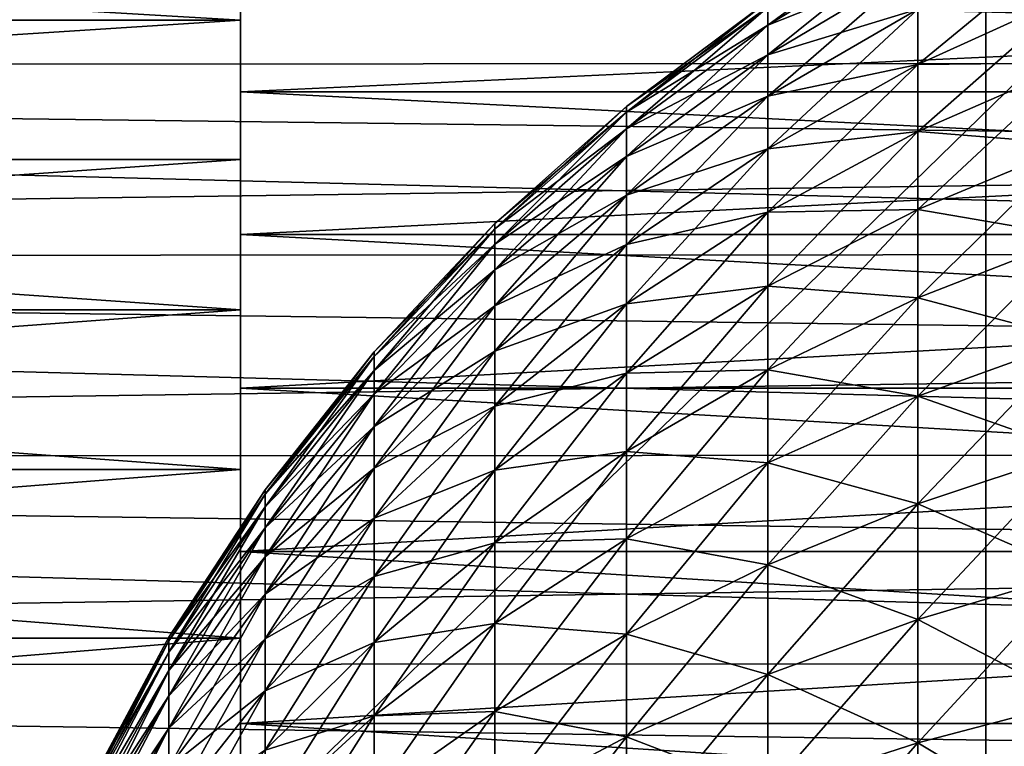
# Model space of a CAD drawing. Header units: metres. Extents: x -13 to 104, y -17 to 17.
# Tile 140 of 235: x 50.27 to 53.95, y 3.42 to 6.14. Entities that reach past the tile are written whole.
import ezdxf

# ---------------------------------------------------------------- set-up
doc = ezdxf.new("R2010")
doc.units = ezdxf.units.M
doc.layers.add('solid_508351', color=7, linetype='CONTINUOUS')

msp = doc.modelspace()

# ---------------------------------------------------------------- linework, layer by layer
at = {"layer": 'solid_508351'}
for points in [[(37.213074, 7.476887, 19.17585), (53.885139, -6.304641, 20.928156), (53.885403, 0, 20.928183)], [(37.213074, -7.476887, 19.175852), (53.885139, -6.304641, 20.928156), (37.213074, 7.476887, 19.17585)], [(53.885403, 0, 20.928183), (53.885139, 6.304641, 20.928156), (37.213074, 7.476887, 19.17585)], [(40.470669, -7.284587, 14.490697), (40.470669, 7.284587, 14.490697), (54.407833, 6.304637, 15.955552)], [(61.599998, 5.97888, -8.631512), (34.599998, 5.964752, -8.641271), (34.599998, 6.640647, -8.133361)], [(61.599998, 6.322506, -8.383074), (61.599998, 5.97888, -8.631512), (34.599998, 6.640647, -8.133361)], [(61.599998, 6.322506, 8.383074), (34.599998, 6.640647, 8.133361), (34.599998, 5.964752, 8.641271)], [(51.099998, 6.136603, 5.881475), (43, 6.136628, 5.88146), (43, 6.613287, 5.339871)], [(51.099998, 6.613282, 5.339892), (51.099998, 6.136603, 5.881475), (43, 6.613287, 5.339871)], [(51.099998, 6.613282, -5.339892), (43, 6.613287, -5.339871), (43, 6.136628, -5.88146)], [(51.099998, 6.613282, -5.339892), (43, 6.136628, -5.88146), (51.099998, 6.136603, -5.881475)], [(51.099998, 5.868854, 5.869102), (51.099998, 6.136603, 5.881475), (51.099998, 6.613282, 5.339892)], [(51.099998, 6.358155, 5.335153), (51.099998, 5.868854, 5.869102), (51.099998, 6.613282, 5.339892)], [(51.099998, 5.868854, -5.869102), (51.099998, 6.613282, -5.339892), (51.099998, 6.136603, -5.881475)], [(51.099998, 5.868854, -5.869102), (51.099998, 6.358155, -5.335153), (51.099998, 6.613282, -5.339892)], [(53.070404, 6.118001, 1.049037), (53.630905, 6.458233, 1.107375), (53.630905, 6.528879, 0.55569)], [(53.070404, 6.184925, 0.526415), (53.070404, 6.118001, 1.049037), (53.630905, 6.528879, 0.55569)], [(53.070404, 6.118001, -1.049037), (53.630905, 6.458233, -1.107375), (53.630905, 6.341055, -1.651082)], [(53.070404, 6.118001, -1.049037), (53.070404, 6.184925, -0.526415), (53.630905, 6.458233, -1.107375)], [(53.070404, 6.006996, 1.5641), (53.630905, 6.341055, 1.651082), (53.630905, 6.458233, 1.107375)], [(53.070404, 6.118001, 1.049037), (53.070404, 6.006996, 1.5641), (53.630905, 6.458233, 1.107375)], [(53.630905, 5.970811, 2.698977), (54.219513, 6.239369, 2.820373), (54.219513, 6.456076, 2.281077)], [(53.630905, 6.17819, 2.182894), (53.630905, 5.970811, 2.698977), (54.219513, 6.456076, 2.281077)], [(61.599998, 6.358217, -5.33508), (51.099998, 6.358155, -5.335153), (51.099998, 5.868854, -5.869102)], [(61.599998, 5.868929, -5.869044), (61.599998, 6.358217, -5.33508), (51.099998, 5.868854, -5.869102)], [(61.599998, 6.358217, 5.33508), (61.599998, 5.868929, 5.869044), (51.099998, 6.358155, 5.335153)], [(61.599998, 5.868929, 5.869044), (51.099998, 5.868854, 5.869102), (51.099998, 6.358155, 5.335153)], [(53.070404, 6.006996, -1.5641), (53.630905, 6.341055, -1.651082), (53.630905, 6.17819, -2.182894)], [(53.070404, 6.006996, -1.5641), (53.070404, 6.118001, -1.049037), (53.630905, 6.341055, -1.651082)], [(53.070404, 5.852711, 2.067894), (53.630905, 6.17819, 2.182894), (53.630905, 6.341055, 1.651082)], [(53.070404, 6.006996, 1.5641), (53.070404, 5.852711, 2.067894), (53.630905, 6.341055, 1.651082)], [(61.599998, 5.97888, 8.631512), (61.599998, 6.322506, 8.383074), (34.599998, 5.964752, 8.641271)], [(40.470669, -7.284587, 14.490697), (54.407833, 6.304637, 15.955552), (54.408039, 0, 15.955573)], [(54.229023, 6.277307, 20.979473), (53.885139, 6.304641, 20.928156), (53.885403, 0, 20.928183)], [(54.230392, -6.277198, 20.979738), (54.229023, 6.277307, 20.979473), (53.885403, 0, 20.928183)], [(53.630905, 5.970811, -2.698977), (54.219513, 6.239369, -2.820373), (54.219513, 5.977707, -3.339348)], [(53.630905, 5.970811, -2.698977), (53.630905, 6.17819, -2.182894), (54.219513, 6.239369, -2.820373)], [(53.630905, 5.720412, 3.195614), (54.219513, 5.977707, 3.339348), (54.219513, 6.239369, 2.820373)], [(53.630905, 5.970811, 2.698977), (53.630905, 5.720412, 3.195614), (54.219513, 6.239369, 2.820373)], [(52.542332, 5.814271), (53.070404, 6.207287), (53.070404, 6.184925, -0.526415)], [(52.542332, 5.793325, 0.493085), (53.070404, 6.207287), (52.542332, 5.814271)], [(52.542332, 5.793325, 0.493085), (53.070404, 6.184925, 0.526415), (53.070404, 6.207287)], [(52.542332, 5.793325, -0.493085), (53.070404, 6.184925, -0.526415), (53.070404, 6.118001, -1.049037)], [(52.542332, 5.793325, -0.493085), (52.542332, 5.814271), (53.070404, 6.184925, -0.526415)], [(52.542332, 5.730639, 0.982617), (53.070404, 6.118001, 1.049037), (53.070404, 6.184925, 0.526415)], [(52.542332, 5.793325, 0.493085), (52.542332, 5.730639, 0.982617), (53.070404, 6.184925, 0.526415)], [(53.070404, 5.852711, -2.067894), (53.630905, 6.17819, -2.182894), (53.630905, 5.970811, -2.698977)], [(53.070404, 5.852711, -2.067894), (53.070404, 6.006996, -1.5641), (53.630905, 6.17819, -2.182894)], [(53.070404, 5.656257, 2.556789), (53.630905, 5.970811, 2.698977), (53.630905, 6.17819, 2.182894)], [(53.070404, 5.852711, 2.067894), (53.070404, 5.656257, 2.556789), (53.630905, 6.17819, 2.182894)], [(51.099998, 6.136603, 5.881475), (43, 5.615758, 6.380677), (43, 6.136628, 5.88146)], [(51.099998, 6.136603, -5.881475), (43, 6.136628, -5.88146), (43, 5.615758, -6.380677)], [(51.099998, 6.136603, 5.881475), (51.099998, 5.615705, 6.380732), (43, 5.615758, 6.380677)], [(51.099998, 6.136603, -5.881475), (43, 5.615758, -6.380677), (51.099998, 5.615705, -6.380732)], [(51.099998, 5.335077, 6.358214), (51.099998, 5.615705, 6.380732), (51.099998, 6.136603, 5.881475)], [(51.099998, 5.868854, 5.869102), (51.099998, 5.335077, 6.358214), (51.099998, 6.136603, 5.881475)], [(51.099998, 5.335077, -6.358214), (51.099998, 6.136603, -5.881475), (51.099998, 5.615705, -6.380732)], [(51.099998, 5.335077, -6.358214), (51.099998, 5.868854, -5.869102), (51.099998, 6.136603, -5.881475)], [(52.542332, 5.730639, -0.982617), (53.070404, 6.118001, -1.049037), (53.070404, 6.006996, -1.5641)], [(52.542332, 5.730639, -0.982617), (52.542332, 5.793325, -0.493085), (53.070404, 6.118001, -1.049037)], [(52.542332, 5.626662, 1.465069), (53.070404, 6.006996, 1.5641), (53.070404, 6.118001, 1.049037)], [(52.542332, 5.730639, 0.982617), (52.542332, 5.626662, 1.465069), (53.070404, 6.118001, 1.049037)], [(52.542332, 5.626662, -1.465069), (53.070404, 6.006996, -1.5641), (53.070404, 5.852711, -2.067894)], [(52.542332, 5.626662, -1.465069), (52.542332, 5.730639, -0.982617), (53.070404, 6.006996, -1.5641)], [(52.542332, 5.482145, 1.936965), (53.070404, 5.852711, 2.067894), (53.070404, 6.006996, 1.5641)], [(52.542332, 5.626662, 1.465069), (52.542332, 5.482145, 1.936965), (53.070404, 6.006996, 1.5641)], [(61.599998, 5.97888, -8.631512), (61.599998, 5.625503, -8.865873), (34.599998, 5.964752, -8.641271)], [(61.599998, 5.625503, 8.865873), (61.599998, 5.97888, 8.631512), (34.599998, 5.964752, 8.641271)], [(61.599998, 5.262952, -9.085776), (34.599998, 5.2501, -9.093191), (34.599998, 5.964752, -8.641271)], [(61.599998, 5.625503, -8.865873), (61.599998, 5.262952, -9.085776), (34.599998, 5.964752, -8.641271)], [(61.599998, 5.625503, 8.865873), (34.599998, 5.964752, 8.641271), (34.599998, 5.2501, 9.093191)], [(53.070404, 5.656257, -2.556789), (53.630905, 5.970811, -2.698977), (53.630905, 5.720412, -3.195614)], [(53.070404, 5.656257, -2.556789), (53.070404, 5.852711, -2.067894), (53.630905, 5.970811, -2.698977)], [(53.070404, 5.419049, 3.027262), (53.630905, 5.720412, 3.195614), (53.630905, 5.970811, 2.698977)], [(53.070404, 5.656257, 2.556789), (53.070404, 5.419049, 3.027262), (53.630905, 5.970811, 2.698977)], [(53.630905, 5.720412, -3.195614), (54.219513, 5.977707, -3.339348), (54.219513, 5.672976, -3.834262)], [(53.630905, 5.720412, -3.195614), (53.630905, 5.970811, -2.698977), (54.219513, 5.977707, -3.339348)], [(53.630905, 5.428797, 3.669226), (54.219513, 5.672976, 3.834262), (54.219513, 5.977707, 3.339348)], [(53.630905, 5.720412, 3.195614), (53.630905, 5.428797, 3.669226), (54.219513, 5.977707, 3.339348)], [(61.599998, 5.868929, -5.869044), (51.099998, 5.868854, -5.869102), (51.099998, 5.335077, -6.358214)], [(61.599998, 5.335148, -6.35816), (61.599998, 5.868929, -5.869044), (51.099998, 5.335077, -6.358214)], [(61.599998, 5.868929, 5.869044), (61.599998, 5.335148, 6.35816), (51.099998, 5.868854, 5.869102)], [(61.599998, 5.335148, 6.35816), (51.099998, 5.335077, 6.358214), (51.099998, 5.868854, 5.869102)], [(52.542332, 5.482145, -1.936965), (53.070404, 5.852711, -2.067894), (53.070404, 5.656257, -2.556789)], [(52.542332, 5.482145, -1.936965), (52.542332, 5.626662, -1.465069), (53.070404, 5.852711, -2.067894)], [(52.542332, 5.29813, 2.394906), (53.070404, 5.656257, 2.556789), (53.070404, 5.852711, 2.067894)], [(52.542332, 5.482145, 1.936965), (52.542332, 5.29813, 2.394906), (53.070404, 5.852711, 2.067894)], [(52.050758, 5.376466), (52.542332, 5.814271), (52.542332, 5.793325, -0.493085)], [(52.050758, 5.357097, 0.455956), (52.542332, 5.814271), (52.050758, 5.376466)], [(52.050758, 5.357097, 0.455956), (52.542332, 5.793325, 0.493085), (52.542332, 5.814271)], [(52.050758, 5.357097, -0.455956), (52.542332, 5.793325, -0.493085), (52.542332, 5.730639, -0.982617)], [(52.050758, 5.357097, -0.455956), (52.050758, 5.376466), (52.542332, 5.793325, -0.493085)], [(52.050758, 5.29913, 0.908627), (52.542332, 5.730639, 0.982617), (52.542332, 5.793325, 0.493085)], [(52.050758, 5.357097, 0.455956), (52.050758, 5.29913, 0.908627), (52.542332, 5.793325, 0.493085)], [(52.050758, 5.29913, -0.908627), (52.542332, 5.730639, -0.982617), (52.542332, 5.626662, -1.465069)], [(52.050758, 5.29913, -0.908627), (52.050758, 5.357097, -0.455956), (52.542332, 5.730639, -0.982617)], [(52.050758, 5.202983, 1.354751), (52.542332, 5.626662, 1.465069), (52.542332, 5.730639, 0.982617)], [(52.050758, 5.29913, 0.908627), (52.050758, 5.202983, 1.354751), (52.542332, 5.730639, 0.982617)], [(53.070404, 5.419049, -3.027262), (53.630905, 5.720412, -3.195614), (53.630905, 5.428797, -3.669226)], [(53.070404, 5.419049, -3.027262), (53.070404, 5.656257, -2.556789), (53.630905, 5.720412, -3.195614)], [(53.070404, 5.142797, 3.475924), (53.630905, 5.428797, 3.669226), (53.630905, 5.720412, 3.195614)], [(53.070404, 5.419049, 3.027262), (53.070404, 5.142797, 3.475924), (53.630905, 5.720412, 3.195614)], [(53.630905, 5.428797, -3.669226), (53.630905, 5.720412, -3.195614), (54.219513, 5.672976, -3.834262)], [(53.630905, 5.428797, -3.669226), (54.219513, 5.672976, -3.834262), (54.219513, 5.327371, -4.301551)], [(53.630905, 5.098067, 4.116402), (54.219513, 5.327371, 4.301551), (54.219513, 5.672976, 3.834262)], [(53.630905, 5.428797, 3.669226), (53.630905, 5.098067, 4.116402), (54.219513, 5.672976, 3.834262)], [(52.542332, 5.29813, -2.394906), (53.070404, 5.656257, -2.556789), (53.070404, 5.419049, -3.027262)], [(52.542332, 5.29813, -2.394906), (52.542332, 5.482145, -1.936965), (53.070404, 5.656257, -2.556789)], [(52.542332, 5.075941, 2.835591), (53.070404, 5.419049, 3.027262), (53.070404, 5.656257, 2.556789)], [(52.542332, 5.29813, 2.394906), (52.542332, 5.075941, 2.835591), (53.070404, 5.656257, 2.556789)], [(61.599998, 5.262952, 9.085776), (61.599998, 5.625503, 8.865873), (34.599998, 5.2501, 9.093191)], [(51.099998, 5.054435, 6.833918), (43, 5.054429, 6.833926), (43, 5.615758, 6.380677)], [(51.099998, 5.615705, 6.380732), (51.099998, 5.054435, 6.833918), (43, 5.615758, 6.380677)], [(51.099998, 5.615705, -6.380732), (43, 5.615758, -6.380677), (43, 5.054429, -6.833926)], [(51.099998, 5.615705, -6.380732), (43, 5.054429, -6.833926), (51.099998, 5.054435, -6.833918)], [(51.099998, 4.7606, 6.799007), (51.099998, 5.054435, 6.833918), (51.099998, 5.615705, 6.380732)], [(51.099998, 5.335077, 6.358214), (51.099998, 4.7606, 6.799007), (51.099998, 5.615705, 6.380732)], [(51.099998, 4.7606, -6.799007), (51.099998, 5.615705, -6.380732), (51.099998, 5.054435, -6.833918)], [(51.099998, 4.7606, -6.799007), (51.099998, 5.335077, -6.358214), (51.099998, 5.615705, -6.380732)], [(52.050758, 5.202983, -1.354751), (52.542332, 5.626662, -1.465069), (52.542332, 5.482145, -1.936965)], [(52.050758, 5.202983, -1.354751), (52.050758, 5.29913, -0.908627), (52.542332, 5.626662, -1.465069)], [(52.050758, 5.069348, 1.791115), (52.542332, 5.482145, 1.936965), (52.542332, 5.626662, 1.465069)], [(52.050758, 5.202983, 1.354751), (52.050758, 5.069348, 1.791115), (52.542332, 5.626662, 1.465069)], [(52.050758, 5.069348, -1.791115), (52.542332, 5.482145, -1.936965), (52.542332, 5.29813, -2.394906)], [(52.050758, 5.069348, -1.791115), (52.050758, 5.202983, -1.354751), (52.542332, 5.482145, -1.936965)], [(52.050758, 4.899189, 2.214573), (52.542332, 5.29813, 2.394906), (52.542332, 5.482145, 1.936965)], [(52.050758, 5.069348, 1.791115), (52.050758, 4.899189, 2.214573), (52.542332, 5.482145, 1.936965)], [(52.542332, 5.075941, -2.835591), (53.070404, 5.419049, -3.027262), (53.070404, 5.142797, -3.475924)], [(52.542332, 5.075941, -2.835591), (52.542332, 5.29813, -2.394906), (53.070404, 5.419049, -3.027262)], [(52.542332, 4.81718, 3.255846), (53.070404, 5.142797, 3.475924), (53.070404, 5.419049, 3.027262)], [(52.542332, 5.075941, 2.835591), (52.542332, 4.81718, 3.255846), (53.070404, 5.419049, 3.027262)], [(53.070404, 5.142797, -3.475924), (53.630905, 5.428797, -3.669226), (53.630905, 5.098067, -4.116402)], [(53.070404, 5.142797, -3.475924), (53.070404, 5.419049, -3.027262), (53.630905, 5.428797, -3.669226)], [(53.070404, 4.829491, 3.899542), (53.630905, 5.098067, 4.116402), (53.630905, 5.428797, 3.669226)], [(53.070404, 5.142797, 3.475924), (53.070404, 4.829491, 3.899542), (53.630905, 5.428797, 3.669226)], [(53.630905, 5.098067, -4.116402), (53.630905, 5.428797, -3.669226), (54.219513, 5.327371, -4.301551)], [(51.599464, 4.897243), (52.050758, 5.376466), (52.050758, 5.357097, -0.455956)], [(51.599464, 4.8796, 0.415315), (52.050758, 5.376466), (51.599464, 4.897243)], [(51.599464, 4.8796, 0.415315), (52.050758, 5.357097, 0.455956), (52.050758, 5.376466)], [(51.599464, 4.8796, -0.415315), (52.050758, 5.357097, -0.455956), (52.050758, 5.29913, -0.908627)], [(51.599464, 4.8796, -0.415315), (51.599464, 4.897243), (52.050758, 5.357097, -0.455956)], [(51.599464, 4.8268, 0.827638), (52.050758, 5.29913, 0.908627), (52.050758, 5.357097, 0.455956)], [(51.599464, 4.8796, 0.415315), (51.599464, 4.8268, 0.827638), (52.050758, 5.357097, 0.455956)], [(61.599998, 5.335148, -6.35816), (51.099998, 5.335077, -6.358214), (51.099998, 4.7606, -6.799007)], [(61.599998, 4.760674, -6.798969), (61.599998, 5.335148, -6.35816), (51.099998, 4.7606, -6.799007)], [(61.599998, 5.335148, 6.35816), (61.599998, 4.760674, 6.798969), (51.099998, 5.335077, 6.358214)], [(61.599998, 4.760674, 6.798969), (51.099998, 4.7606, 6.799007), (51.099998, 5.335077, 6.358214)], [(53.630905, 5.098067, -4.116402), (54.219513, 5.327371, -4.301551), (54.219513, 4.943382, -4.737848)], [(53.630905, 4.730607, 4.533919), (54.219513, 4.943382, 4.737848), (54.219513, 5.327371, 4.301551)], [(53.630905, 5.098067, 4.116402), (53.630905, 4.730607, 4.533919), (54.219513, 5.327371, 4.301551)], [(61.599998, 5.262952, -9.085776), (61.599998, 4.891819, -9.290862), (34.599998, 5.2501, -9.093191)], [(61.599998, 4.891819, 9.290862), (61.599998, 5.262952, 9.085776), (34.599998, 5.2501, 9.093191)], [(51.599464, 4.8268, -0.827638), (52.050758, 5.29913, -0.908627), (52.050758, 5.202983, -1.354751)], [(51.599464, 4.8268, -0.827638), (51.599464, 4.8796, -0.415315), (52.050758, 5.29913, -0.908627)], [(51.599464, 4.739223, 1.233998), (52.050758, 5.202983, 1.354751), (52.050758, 5.29913, 0.908627)], [(51.599464, 4.8268, 0.827638), (51.599464, 4.739223, 1.233998), (52.050758, 5.29913, 0.908627)], [(52.050758, 4.899189, -2.214573), (52.542332, 5.29813, -2.394906), (52.542332, 5.075941, -2.835591)], [(52.050758, 4.899189, -2.214573), (52.050758, 5.069348, -1.791115), (52.542332, 5.29813, -2.394906)], [(52.050758, 4.69373, 2.622075), (52.542332, 5.075941, 2.835591), (52.542332, 5.29813, 2.394906)], [(52.050758, 4.899189, 2.214573), (52.050758, 4.69373, 2.622075), (52.542332, 5.29813, 2.394906)], [(61.599998, 4.512707, -9.480795), (34.599998, 4.501287, -9.486218), (34.599998, 5.2501, -9.093191)], [(61.599998, 4.891819, -9.290862), (61.599998, 4.512707, -9.480795), (34.599998, 5.2501, -9.093191)], [(61.599998, 4.891819, 9.290862), (34.599998, 5.2501, 9.093191), (34.599998, 4.501287, 9.486218)], [(51.599464, 4.739223, -1.233998), (52.050758, 5.202983, -1.354751), (52.050758, 5.069348, -1.791115)], [(51.599464, 4.739223, -1.233998), (51.599464, 4.8268, -0.827638), (52.050758, 5.202983, -1.354751)], [(51.599464, 4.6175, 1.631466), (52.050758, 5.069348, 1.791115), (52.050758, 5.202983, 1.354751)], [(51.599464, 4.739223, 1.233998), (51.599464, 4.6175, 1.631466), (52.050758, 5.202983, 1.354751)], [(52.542332, 4.81718, -3.255846), (53.070404, 5.142797, -3.475924), (53.070404, 4.829491, -3.899542)], [(52.542332, 4.81718, -3.255846), (52.542332, 5.075941, -2.835591), (53.070404, 5.142797, -3.475924)], [(52.542332, 4.523711, 3.652642), (53.070404, 4.829491, 3.899542), (53.070404, 5.142797, 3.475924)], [(52.542332, 4.81718, 3.255846), (52.542332, 4.523711, 3.652642), (53.070404, 5.142797, 3.475924)], [(53.070404, 4.829491, -3.899542), (53.070404, 5.142797, -3.475924), (53.630905, 5.098067, -4.116402)], [(53.070404, 4.829491, -3.899542), (53.630905, 5.098067, -4.116402), (53.630905, 4.730607, -4.533919)], [(53.070404, 4.481389, 4.295063), (53.630905, 4.730607, 4.533919), (53.630905, 5.098067, 4.116402)], [(53.070404, 4.829491, 3.899542), (53.070404, 4.481389, 4.295063), (53.630905, 5.098067, 4.116402)], [(53.630905, 4.730607, -4.533919), (53.630905, 5.098067, -4.116402), (54.219513, 4.943382, -4.737848)], [(51.099998, 5.054435, 6.833918), (51.099998, 4.456629, 7.237975), (43, 5.054429, 6.833926)], [(51.099998, 5.054435, -6.833918), (43, 5.054429, -6.833926), (43, 4.456681, -7.237943)], [(51.099998, 5.054435, -6.833918), (43, 4.456681, -7.237943), (51.099998, 4.456629, -7.237975)], [(51.099998, 4.456629, 7.237975), (43, 4.456681, 7.237943), (43, 5.054429, 6.833926)], [(51.099998, 4.149905, 7.188055), (51.099998, 4.456629, 7.237975), (51.099998, 5.054435, 6.833918)], [(51.099998, 4.7606, 6.799007), (51.099998, 4.149905, 7.188055), (51.099998, 5.054435, 6.833918)], [(51.099998, 4.149905, -7.188055), (51.099998, 5.054435, -6.833918), (51.099998, 4.456629, -7.237975)], [(51.099998, 4.149905, -7.188055), (51.099998, 4.7606, -6.799007), (51.099998, 5.054435, -6.833918)], [(51.599464, 4.6175, -1.631466), (52.050758, 5.069348, -1.791115), (52.050758, 4.899189, -2.214573)], [(51.599464, 4.6175, -1.631466), (51.599464, 4.739223, -1.233998), (52.050758, 5.069348, -1.791115)], [(51.599464, 4.462507, 2.01718), (52.050758, 4.899189, 2.214573), (52.050758, 5.069348, 1.791115)], [(51.599464, 4.6175, 1.631466), (51.599464, 4.462507, 2.01718), (52.050758, 5.069348, 1.791115)], [(52.050758, 4.69373, -2.622075), (52.542332, 5.075941, -2.835591), (52.542332, 4.81718, -3.255846)], [(52.050758, 4.69373, -2.622075), (52.050758, 4.899189, -2.214573), (52.542332, 5.075941, -2.835591)], [(52.050758, 4.454454, 3.010685), (52.542332, 4.81718, 3.255846), (52.542332, 5.075941, 2.835591)], [(52.050758, 4.69373, 2.622075), (52.050758, 4.454454, 3.010685), (52.542332, 5.075941, 2.835591)], [(53.630905, 4.730607, -4.533919), (54.219513, 4.943382, -4.737848), (54.219513, 4.523776, -5.140007)], [(53.630905, 4.329061, 4.918769), (54.219513, 4.523776, 5.140007), (54.219513, 4.943382, 4.737848)], [(53.630905, 4.730607, 4.533919), (53.630905, 4.329061, 4.918769), (54.219513, 4.943382, 4.737848)], [(51.191929, 4.380293), (51.599464, 4.897243), (51.599464, 4.8796, -0.415315)], [(51.191929, 4.364513, 0.371475), (51.599464, 4.897243), (51.191929, 4.380293)], [(51.191929, 4.364513, 0.371475), (51.599464, 4.8796, 0.415315), (51.599464, 4.897243)], [(51.599464, 4.462507, -2.01718), (52.050758, 4.899189, -2.214573), (52.050758, 4.69373, -2.622075)], [(51.599464, 4.462507, -2.01718), (51.599464, 4.6175, -1.631466), (52.050758, 4.899189, -2.214573)], [(51.599464, 4.275362, 2.388361), (52.050758, 4.69373, 2.622075), (52.050758, 4.899189, 2.214573)], [(51.599464, 4.462507, 2.01718), (51.599464, 4.275362, 2.388361), (52.050758, 4.899189, 2.214573)], [(61.599998, 4.512707, 9.480795), (61.599998, 4.891819, 9.290862), (34.599998, 4.501287, 9.486218)], [(51.191929, 4.364513, -0.371475), (51.599464, 4.8796, -0.415315), (51.599464, 4.8268, -0.827638)], [(51.191929, 4.364513, -0.371475), (51.191929, 4.380293), (51.599464, 4.8796, -0.415315)], [(51.191929, 4.317287, 0.740273), (51.599464, 4.8268, 0.827638), (51.599464, 4.8796, 0.415315)], [(51.191929, 4.364513, 0.371475), (51.191929, 4.317287, 0.740273), (51.599464, 4.8796, 0.415315)], [(51.191929, 4.317287, -0.740273), (51.599464, 4.8268, -0.827638), (51.599464, 4.739223, -1.233998)], [(51.191929, 4.317287, -0.740273), (51.191929, 4.364513, -0.371475), (51.599464, 4.8268, -0.827638)], [(51.191929, 4.238955, 1.103738), (51.599464, 4.739223, 1.233998), (51.599464, 4.8268, 0.827638)], [(51.191929, 4.317287, 0.740273), (51.191929, 4.238955, 1.103738), (51.599464, 4.8268, 0.827638)], [(52.542332, 4.523711, -3.652642), (53.070404, 4.829491, -3.899542), (53.070404, 4.481389, -4.295063)], [(52.542332, 4.523711, -3.652642), (52.542332, 4.81718, -3.255846), (53.070404, 4.829491, -3.899542)], [(52.542332, 4.197649, 4.02312), (53.070404, 4.481389, 4.295063), (53.070404, 4.829491, 3.899542)], [(52.542332, 4.523711, 3.652642), (52.542332, 4.197649, 4.02312), (53.070404, 4.829491, 3.899542)], [(53.070404, 4.481389, -4.295063), (53.070404, 4.829491, -3.899542), (53.630905, 4.730607, -4.533919)], [(52.050758, 4.454454, -3.010685), (52.542332, 4.81718, -3.255846), (52.542332, 4.523711, -3.652642)], [(52.050758, 4.454454, -3.010685), (52.050758, 4.69373, -2.622075), (52.542332, 4.81718, -3.255846)], [(52.050758, 4.183083, 3.377603), (52.542332, 4.523711, 3.652642), (52.542332, 4.81718, 3.255846)], [(52.050758, 4.454454, 3.010685), (52.050758, 4.183083, 3.377603), (52.542332, 4.81718, 3.255846)], [(61.599998, 4.760674, -6.798969), (51.099998, 4.7606, -6.799007), (51.099998, 4.149905, -7.188055)], [(61.599998, 4.149974, -7.188026), (61.599998, 4.760674, -6.798969), (51.099998, 4.149905, -7.188055)], [(61.599998, 4.760674, 6.798969), (61.599998, 4.149974, 7.188026), (51.099998, 4.7606, 6.799007)], [(61.599998, 4.149974, 7.188026), (51.099998, 4.149905, 7.188055), (51.099998, 4.7606, 6.799007)], [(51.191929, 4.238955, -1.103738), (51.599464, 4.739223, -1.233998), (51.599464, 4.6175, -1.631466)], [(51.191929, 4.238955, -1.103738), (51.191929, 4.317287, -0.740273), (51.599464, 4.739223, -1.233998)], [(51.191929, 4.13008, 1.45925), (51.599464, 4.6175, 1.631466), (51.599464, 4.739223, 1.233998)], [(51.191929, 4.238955, 1.103738), (51.191929, 4.13008, 1.45925), (51.599464, 4.739223, 1.233998)], [(53.070404, 4.481389, -4.295063), (53.630905, 4.730607, -4.533919), (53.630905, 4.329061, -4.918769)], [(53.070404, 4.100997, 4.659638), (53.630905, 4.329061, 4.918769), (53.630905, 4.730607, 4.533919)], [(53.070404, 4.481389, 4.295063), (53.070404, 4.100997, 4.659638), (53.630905, 4.730607, 4.533919)], [(53.630905, 4.329061, -4.918769), (53.630905, 4.730607, -4.533919), (54.219513, 4.523776, -5.140007)], [(51.599464, 4.275362, -2.388361), (52.050758, 4.69373, -2.622075), (52.050758, 4.454454, -3.010685)], [(51.599464, 4.275362, -2.388361), (51.599464, 4.462507, -2.01718), (52.050758, 4.69373, -2.622075)], [(51.599464, 4.057413, 2.742332), (52.050758, 4.454454, 3.010685), (52.050758, 4.69373, 2.622075)], [(51.599464, 4.275362, 2.388361), (51.599464, 4.057413, 2.742332), (52.050758, 4.69373, 2.622075)], [(51.191929, 4.13008, -1.45925), (51.599464, 4.6175, -1.631466), (51.599464, 4.462507, -2.01718)], [(51.191929, 4.13008, -1.45925), (51.191929, 4.238955, -1.103738), (51.599464, 4.6175, -1.631466)], [(51.191929, 3.991448, 1.804248), (51.599464, 4.462507, 2.01718), (51.599464, 4.6175, 1.631466)], [(51.191929, 4.13008, 1.45925), (51.191929, 3.991448, 1.804248), (51.599464, 4.6175, 1.631466)], [(61.599998, 4.512707, -9.480795), (61.599998, 4.126235, -9.655267), (34.599998, 4.501287, -9.486218)], [(61.599998, 4.126235, 9.655267), (61.599998, 4.512707, 9.480795), (34.599998, 4.501287, 9.486218)], [(61.599998, 3.733035, -9.813993), (34.599998, 3.723517, -9.817597), (34.599998, 4.501287, -9.486218)], [(61.599998, 4.126235, -9.655267), (61.599998, 3.733035, -9.813993), (34.599998, 4.501287, -9.486218)], [(61.599998, 4.126235, 9.655267), (34.599998, 4.501287, 9.486218), (34.599998, 3.723517, 9.817597)], [(52.050758, 4.183083, -3.377603), (52.542332, 4.523711, -3.652642), (52.542332, 4.197649, -4.02312)], [(52.050758, 4.183083, -3.377603), (52.050758, 4.454454, -3.010685), (52.542332, 4.523711, -3.652642)], [(52.050758, 3.881572, 3.720186), (52.542332, 4.197649, 4.02312), (52.542332, 4.523711, 3.652642)], [(52.050758, 4.183083, 3.377603), (52.050758, 3.881572, 3.720186), (52.542332, 4.523711, 3.652642)], [(52.542332, 4.197649, -4.02312), (52.542332, 4.523711, -3.652642), (53.070404, 4.481389, -4.295063)], [(53.630905, 4.329061, -4.918769), (54.219513, 4.523776, -5.140007), (54.219513, 4.071576, -5.505134)], [(53.630905, 3.896325, 5.268179), (54.219513, 4.071576, 5.505134), (54.219513, 4.523776, 5.140007)], [(53.630905, 4.329061, 4.918769), (53.630905, 3.896325, 5.268179), (54.219513, 4.523776, 5.140007)], [(51.099998, 3.826822, 7.589816), (43, 3.826819, 7.589816), (43, 4.456681, 7.237943)], [(51.099998, 4.456629, 7.237975), (51.099998, 3.826822, 7.589816), (43, 4.456681, 7.237943)], [(51.099998, 4.456629, -7.237975), (43, 4.456681, -7.237943), (43, 3.826819, -7.589816)], [(51.099998, 4.456629, -7.237975), (43, 3.826819, -7.589816), (51.099998, 3.826822, -7.589816)], [(51.099998, 3.507723, 7.522349), (51.099998, 3.826822, 7.589816), (51.099998, 4.456629, 7.237975)], [(51.099998, 4.149905, 7.188055), (51.099998, 3.507723, 7.522349), (51.099998, 4.456629, 7.237975)], [(51.099998, 3.507723, -7.522349), (51.099998, 4.456629, -7.237975), (51.099998, 3.826822, -7.589816)], [(51.099998, 3.507723, -7.522349), (51.099998, 4.149905, -7.188055), (51.099998, 4.456629, -7.237975)], [(51.191929, 3.991448, -1.804248), (51.599464, 4.462507, -2.01718), (51.599464, 4.275362, -2.388361)], [(51.191929, 3.991448, -1.804248), (51.191929, 4.13008, -1.45925), (51.599464, 4.462507, -2.01718)], [(51.191929, 3.824058, 2.136247), (51.599464, 4.275362, 2.388361), (51.599464, 4.462507, 2.01718)], [(51.191929, 3.991448, 1.804248), (51.191929, 3.824058, 2.136247), (51.599464, 4.462507, 2.01718)], [(51.599464, 4.057413, -2.742332), (52.050758, 4.454454, -3.010685), (52.050758, 4.183083, -3.377603)], [(51.599464, 4.057413, -2.742332), (51.599464, 4.275362, -2.388361), (52.050758, 4.454454, -3.010685)], [(51.599464, 3.81023, 3.076546), (52.050758, 4.183083, 3.377603), (52.050758, 4.454454, 3.010685)], [(51.599464, 4.057413, 2.742332), (51.599464, 3.81023, 3.076546), (52.050758, 4.454454, 3.010685)], [(52.542332, 4.197649, -4.02312), (53.070404, 4.481389, -4.295063), (53.070404, 4.100997, -4.659638)], [(52.542332, 3.841342, 4.364613), (53.070404, 4.100997, 4.659638), (53.070404, 4.481389, 4.295063)], [(52.542332, 4.197649, 4.02312), (52.542332, 3.841342, 4.364613), (53.070404, 4.481389, 4.295063)], [(53.070404, 4.100997, -4.659638), (53.070404, 4.481389, -4.295063), (53.630905, 4.329061, -4.918769)], [(50.831291, 3.829601), (51.191929, 4.380293), (51.191929, 4.364513, -0.371475)], [(50.831291, 3.815805, 0.324773), (51.191929, 4.380293), (50.831291, 3.829601)], [(50.831291, 3.815805, 0.324773), (51.191929, 4.364513, 0.371475), (51.191929, 4.380293)], [(50.831291, 3.815805, -0.324773), (51.191929, 4.364513, -0.371475), (51.191929, 4.317287, -0.740273)], [(50.831291, 3.815805, -0.324773), (50.831291, 3.829601), (51.191929, 4.364513, -0.371475)], [(50.831291, 3.774516, 0.647206), (51.191929, 4.317287, 0.740273), (51.191929, 4.364513, 0.371475)], [(50.831291, 3.815805, 0.324773), (50.831291, 3.774516, 0.647206), (51.191929, 4.364513, 0.371475)], [(50.831291, 3.774516, -0.647206), (51.191929, 4.317287, -0.740273), (51.191929, 4.238955, -1.103738)], [(50.831291, 3.774516, -0.647206), (50.831291, 3.815805, -0.324773), (51.191929, 4.317287, -0.740273)], [(50.831291, 3.706031, 0.964975), (51.191929, 4.238955, 1.103738), (51.191929, 4.317287, 0.740273)], [(50.831291, 3.774516, 0.647206), (50.831291, 3.706031, 0.964975), (51.191929, 4.317287, 0.740273)], [(53.070404, 4.100997, -4.659638), (53.630905, 4.329061, -4.918769), (53.630905, 3.896325, -5.268179)], [(53.070404, 3.691059, 4.990641), (53.630905, 3.896325, 5.268179), (53.630905, 4.329061, 4.918769)], [(53.070404, 4.100997, 4.659638), (53.070404, 3.691059, 4.990641), (53.630905, 4.329061, 4.918769)], [(53.630905, 3.896325, -5.268179), (53.630905, 4.329061, -4.918769), (54.219513, 4.071576, -5.505134)], [(51.191929, 3.824058, -2.136247), (51.599464, 4.275362, -2.388361), (51.599464, 4.057413, -2.742332)], [(51.191929, 3.824058, -2.136247), (51.191929, 3.991448, -1.804248), (51.599464, 4.275362, -2.388361)], [(51.191929, 3.629116, 2.452854), (51.599464, 4.057413, 2.742332), (51.599464, 4.275362, 2.388361)], [(51.191929, 3.824058, 2.136247), (51.191929, 3.629116, 2.452854), (51.599464, 4.275362, 2.388361)], [(50.831291, 3.706031, -0.964975), (51.191929, 4.238955, -1.103738), (51.191929, 4.13008, -1.45925)], [(50.831291, 3.706031, -0.964975), (50.831291, 3.774516, -0.647206), (51.191929, 4.238955, -1.103738)], [(50.831291, 3.610844, 1.275792), (51.191929, 4.13008, 1.45925), (51.191929, 4.238955, 1.103738)], [(50.831291, 3.706031, 0.964975), (50.831291, 3.610844, 1.275792), (51.191929, 4.238955, 1.103738)], [(52.050758, 3.881572, -3.720186), (52.542332, 4.197649, -4.02312), (52.542332, 3.841342, -4.364613)], [(52.050758, 3.881572, -3.720186), (52.050758, 4.183083, -3.377603), (52.542332, 4.197649, -4.02312)], [(52.050758, 3.552095, 4.035964), (52.542332, 3.841342, 4.364613), (52.542332, 4.197649, 4.02312)], [(52.050758, 3.881572, 3.720186), (52.050758, 3.552095, 4.035964), (52.542332, 4.197649, 4.02312)], [(52.542332, 3.841342, -4.364613), (52.542332, 4.197649, -4.02312), (53.070404, 4.100997, -4.659638)], [(51.599464, 3.81023, -3.076546), (52.050758, 4.183083, -3.377603), (52.050758, 3.881572, -3.720186)], [(51.599464, 3.81023, -3.076546), (51.599464, 4.057413, -2.742332), (52.050758, 4.183083, -3.377603)], [(51.599464, 3.535594, 3.388592), (52.050758, 3.881572, 3.720186), (52.050758, 4.183083, 3.377603)], [(51.599464, 3.81023, 3.076546), (51.599464, 3.535594, 3.388592), (52.050758, 4.183083, 3.377603)], [(61.599998, 3.733035, 9.813993), (61.599998, 4.126235, 9.655267), (34.599998, 3.723517, 9.817597)], [(50.831291, 3.610844, -1.275792), (51.191929, 4.13008, -1.45925), (51.191929, 3.991448, -1.804248)], [(50.831291, 3.610844, -1.275792), (50.831291, 3.706031, -0.964975), (51.191929, 4.13008, -1.45925)], [(50.831291, 3.489641, 1.577417), (51.191929, 3.991448, 1.804248), (51.191929, 4.13008, 1.45925)], [(50.831291, 3.610844, 1.275792), (50.831291, 3.489641, 1.577417), (51.191929, 4.13008, 1.45925)], [(61.599998, 4.149974, -7.188026), (51.099998, 4.149905, -7.188055), (51.099998, 3.507723, -7.522349)], [(61.599998, 3.507785, -7.52233), (61.599998, 4.149974, -7.188026), (51.099998, 3.507723, -7.522349)], [(61.599998, 4.149974, 7.188026), (61.599998, 3.507785, 7.52233), (51.099998, 4.149905, 7.188055)], [(61.599998, 3.507785, 7.52233), (51.099998, 3.507723, 7.522349), (51.099998, 4.149905, 7.188055)], [(52.542332, 3.841342, -4.364613), (53.070404, 4.100997, -4.659638), (53.070404, 3.691059, -4.990641)], [(52.542332, 3.457359, 4.674658), (53.070404, 3.691059, 4.990641), (53.070404, 4.100997, 4.659638)], [(52.542332, 3.841342, 4.364613), (52.542332, 3.457359, 4.674658), (53.070404, 4.100997, 4.659638)], [(53.070404, 3.691059, -4.990641), (53.070404, 4.100997, -4.659638), (53.630905, 3.896325, -5.268179)], [(51.191929, 3.629116, -2.452854), (51.599464, 4.057413, -2.742332), (51.599464, 3.81023, -3.076546)], [(51.191929, 3.629116, -2.452854), (51.191929, 3.824058, -2.136247), (51.599464, 4.057413, -2.742332)], [(51.191929, 3.408025, 2.751788), (51.599464, 3.81023, 3.076546), (51.599464, 4.057413, 2.742332)], [(51.191929, 3.629116, 2.452854), (51.191929, 3.408025, 2.751788), (51.599464, 4.057413, 2.742332)], [(53.630905, 3.896325, -5.268179), (54.219513, 4.071576, -5.505134), (54.219513, 3.59004, -5.830595)], [(53.630905, 3.435515, 5.579632), (54.219513, 3.59004, 5.830595), (54.219513, 4.071576, 5.505134)], [(53.630905, 3.896325, 5.268179), (53.630905, 3.435515, 5.579632), (54.219513, 4.071576, 5.505134)], [(50.831291, 3.489641, -1.577417), (51.191929, 3.991448, -1.804248), (51.191929, 3.824058, -2.136247)], [(50.831291, 3.489641, -1.577417), (50.831291, 3.610844, -1.275792), (51.191929, 3.991448, -1.804248)], [(50.831291, 3.343296, 1.867677), (51.191929, 3.824058, 2.136247), (51.191929, 3.991448, 1.804248)], [(50.831291, 3.489641, 1.577417), (50.831291, 3.343296, 1.867677), (51.191929, 3.991448, 1.804248)], [(51.599464, 3.535594, -3.388592), (52.050758, 3.881572, -3.720186), (52.050758, 3.552095, -4.035964)], [(51.599464, 3.535594, -3.388592), (51.599464, 3.81023, -3.076546), (52.050758, 3.881572, -3.720186)], [(51.599464, 3.235484, 3.676224), (52.050758, 3.552095, 4.035964), (52.050758, 3.881572, 3.720186)], [(51.599464, 3.535594, 3.388592), (51.599464, 3.235484, 3.676224), (52.050758, 3.881572, 3.720186)], [(52.050758, 3.552095, -4.035964), (52.050758, 3.881572, -3.720186), (52.542332, 3.841342, -4.364613)], [(53.070404, 3.691059, -4.990641), (53.630905, 3.896325, -5.268179), (53.630905, 3.435515, -5.579632)], [(53.070404, 3.254526, 5.285686), (53.630905, 3.435515, 5.579632), (53.630905, 3.896325, 5.268179)], [(53.070404, 3.691059, 4.990641), (53.070404, 3.254526, 5.285686), (53.630905, 3.896325, 5.268179)], [(53.630905, 3.435515, -5.579632), (53.630905, 3.896325, -5.268179), (54.219513, 3.59004, -5.830595)], [(50.520615, 3.25), (50.831291, 3.829601), (50.831291, 3.815805, -0.324773)], [(50.520615, 3.245231, 0.175994), (50.831291, 3.829601), (50.520615, 3.25)], [(50.520615, 3.245231, 0.175994), (50.831291, 3.815805, 0.324773), (50.831291, 3.829601)], [(52.050758, 3.552095, -4.035964), (52.542332, 3.841342, -4.364613), (52.542332, 3.457359, -4.674658)], [(52.050758, 3.197025, 4.322663), (52.542332, 3.457359, 4.674658), (52.542332, 3.841342, 4.364613)], [(52.050758, 3.552095, 4.035964), (52.050758, 3.197025, 4.322663), (52.542332, 3.841342, 4.364613)], [(52.542332, 3.457359, -4.674658), (52.542332, 3.841342, -4.364613), (53.070404, 3.691059, -4.990641)], [(51.099998, 3.826822, 7.589816), (51.099998, 3.16941, 7.886993), (43, 3.826819, 7.589816)], [(51.099998, 3.826822, -7.589816), (43, 3.826819, -7.589816), (43, 3.16938, -7.887009)], [(51.099998, 3.826822, -7.589816), (43, 3.16938, -7.887009), (51.099998, 3.16941, -7.886993)], [(51.099998, 3.16941, 7.886993), (43, 3.16938, 7.887009), (43, 3.826819, 7.589816)], [(50.520615, 3.230943, -0.351435), (50.831291, 3.815805, -0.324773), (50.831291, 3.774516, -0.647206)], [(50.520615, 3.245231, -0.175994), (50.520615, 3.25), (50.831291, 3.815805, -0.324773)], [(50.520615, 3.230943, -0.351435), (50.520615, 3.245231, -0.175994), (50.831291, 3.815805, -0.324773)], [(50.520615, 3.207187, 0.525788), (50.831291, 3.774516, 0.647206), (50.831291, 3.815805, 0.324773)], [(50.520615, 3.230943, 0.351435), (50.520615, 3.207187, 0.525788), (50.831291, 3.815805, 0.324773)], [(50.520615, 3.245231, 0.175994), (50.520615, 3.230943, 0.351435), (50.831291, 3.815805, 0.324773)], [(50.831291, 3.343296, -1.867677), (51.191929, 3.824058, -2.136247), (51.191929, 3.629116, -2.452854)], [(50.831291, 3.343296, -1.867677), (50.831291, 3.489641, -1.577417), (51.191929, 3.824058, -2.136247)], [(50.831291, 3.172861, 2.14448), (51.191929, 3.629116, 2.452854), (51.191929, 3.824058, 2.136247)], [(50.831291, 3.343296, 1.867677), (50.831291, 3.172861, 2.14448), (51.191929, 3.824058, 2.136247)], [(51.099998, 2.838682, 7.799463), (51.099998, 3.16941, 7.886993), (51.099998, 3.826822, 7.589816)], [(51.099998, 3.507723, 7.522349), (51.099998, 2.838682, 7.799463), (51.099998, 3.826822, 7.589816)], [(51.099998, 2.838682, -7.799463), (51.099998, 3.826822, -7.589816), (51.099998, 3.16941, -7.886993)], [(51.099998, 2.838682, -7.799463), (51.099998, 3.507723, -7.522349), (51.099998, 3.826822, -7.589816)], [(51.191929, 3.408025, -2.751788), (51.599464, 3.81023, -3.076546), (51.599464, 3.535594, -3.388592)], [(51.191929, 3.408025, -2.751788), (51.191929, 3.629116, -2.452854), (51.599464, 3.81023, -3.076546)], [(51.191929, 3.16238, 3.030895), (51.599464, 3.535594, 3.388592), (51.599464, 3.81023, 3.076546)], [(51.191929, 3.408025, 2.751788), (51.191929, 3.16238, 3.030895), (51.599464, 3.81023, 3.076546)], [(50.520615, 3.17403, -0.698594), (50.831291, 3.774516, -0.647206), (50.831291, 3.706031, -0.964975)], [(50.520615, 3.207187, -0.525788), (50.520615, 3.230943, -0.351435), (50.831291, 3.774516, -0.647206)], [(50.520615, 3.17403, -0.698594), (50.520615, 3.207187, -0.525788), (50.831291, 3.774516, -0.647206)], [(50.520615, 3.17403, 0.698594), (50.831291, 3.706031, 0.964975), (50.831291, 3.774516, 0.647206)], [(50.520615, 3.207187, 0.525788), (50.520615, 3.17403, 0.698594), (50.831291, 3.774516, 0.647206)], [(61.599998, 3.733035, -9.813993), (61.599998, 3.333746, -9.956713), (34.599998, 3.723517, -9.817597)], [(61.599998, 3.333746, 9.956713), (61.599998, 3.733035, 9.813993), (34.599998, 3.723517, 9.817597)], [(61.599998, 2.929021, -10.083196), (34.599998, 2.921301, -10.085432), (34.599998, 3.723517, -9.817597)], [(61.599998, 3.333746, -9.956713), (61.599998, 2.929021, -10.083196), (34.599998, 3.723517, -9.817597)], [(61.599998, 3.333746, 9.956713), (34.599998, 3.723517, 9.817597), (34.599998, 2.921301, 10.085432)], [(50.520615, 3.131545, -0.869439), (50.831291, 3.706031, -0.964975), (50.831291, 3.610844, -1.275792)], [(50.520615, 3.131545, -0.869439), (50.520615, 3.17403, -0.698594), (50.831291, 3.706031, -0.964975)], [(50.520615, 3.079862, 1.037762), (50.831291, 3.610844, 1.275792), (50.831291, 3.706031, 0.964975)], [(50.520615, 3.131545, 0.869439), (50.520615, 3.079862, 1.037762), (50.831291, 3.706031, 0.964975)], [(50.520615, 3.17403, 0.698594), (50.520615, 3.131545, 0.869439), (50.831291, 3.706031, 0.964975)], [(52.542332, 3.457359, -4.674658), (53.070404, 3.691059, -4.990641), (53.070404, 3.254526, -5.285686)], [(52.542332, 3.048465, 4.951022), (53.070404, 3.254526, 5.285686), (53.070404, 3.691059, 4.990641)], [(52.542332, 3.457359, 4.674658), (52.542332, 3.048465, 4.951022), (53.070404, 3.691059, 4.990641)], [(53.070404, 3.254526, -5.285686), (53.070404, 3.691059, -4.990641), (53.630905, 3.435515, -5.579632)], [(50.520615, 3.019157, -1.202993), (50.831291, 3.610844, -1.275792), (50.831291, 3.489641, -1.577417)], [(50.520615, 3.079862, -1.037762), (50.520615, 3.131545, -0.869439), (50.831291, 3.610844, -1.275792)], [(50.520615, 3.019157, -1.202993), (50.520615, 3.079862, -1.037762), (50.831291, 3.610844, -1.275792)], [(50.520615, 3.019157, 1.202993), (50.831291, 3.489641, 1.577417), (50.831291, 3.610844, 1.275792)], [(50.520615, 3.079862, 1.037762), (50.520615, 3.019157, 1.202993), (50.831291, 3.610844, 1.275792)], [(50.831291, 3.172861, -2.14448), (51.191929, 3.629116, -2.452854), (51.191929, 3.408025, -2.751788)], [(50.831291, 3.172861, -2.14448), (50.831291, 3.343296, -1.867677), (51.191929, 3.629116, -2.452854)], [(50.831291, 2.979567, 2.405832), (51.191929, 3.408025, 2.751788), (51.191929, 3.629116, 2.452854)], [(50.831291, 3.172861, 2.14448), (50.831291, 2.979567, 2.405832), (51.191929, 3.629116, 2.452854)], [(53.630905, 3.435515, -5.579632), (54.219513, 3.59004, -5.830595), (54.219513, 3.082638, -6.114047)], [(53.630905, 2.949953, 5.850883), (54.219513, 3.082638, 6.114047), (54.219513, 3.59004, 5.830595)], [(53.630905, 3.435515, 5.579632), (53.630905, 2.949953, 5.850883), (54.219513, 3.59004, 5.830595)], [(51.191929, 3.16238, -3.030895), (51.599464, 3.535594, -3.388592), (51.599464, 3.235484, -3.676224)], [(51.191929, 3.16238, -3.030895), (51.191929, 3.408025, -2.751788), (51.599464, 3.535594, -3.388592)], [(51.191929, 2.893949, 3.288165), (51.599464, 3.235484, 3.676224), (51.599464, 3.535594, 3.388592)], [(51.191929, 3.16238, 3.030895), (51.191929, 2.893949, 3.288165), (51.599464, 3.535594, 3.388592)], [(51.599464, 3.235484, -3.676224), (52.050758, 3.552095, -4.035964), (52.050758, 3.197025, -4.322663)], [(51.599464, 3.235484, -3.676224), (51.599464, 3.535594, -3.388592), (52.050758, 3.552095, -4.035964)], [(51.599464, 2.912063, 3.937369), (52.050758, 3.197025, 4.322663), (52.050758, 3.552095, 4.035964)], [(51.599464, 3.235484, 3.676224), (51.599464, 2.912063, 3.937369), (52.050758, 3.552095, 4.035964)], [(52.050758, 3.197025, -4.322663), (52.050758, 3.552095, -4.035964), (52.542332, 3.457359, -4.674658)], [(61.599998, 3.507785, -7.52233), (51.099998, 3.507723, -7.522349), (51.099998, 2.838682, -7.799463)], [(61.599998, 2.838737, -7.79946), (61.599998, 3.507785, -7.52233), (51.099998, 2.838682, -7.799463)], [(61.599998, 3.507785, 7.52233), (61.599998, 2.838737, 7.79946), (51.099998, 3.507723, 7.522349)], [(61.599998, 2.838737, 7.79946), (51.099998, 2.838682, 7.799463), (51.099998, 3.507723, 7.522349)], [(50.520615, 2.949606, -1.364669), (50.831291, 3.489641, -1.577417), (50.831291, 3.343296, -1.867677)], [(50.520615, 2.949606, -1.364669), (50.520615, 3.019157, -1.202993), (50.831291, 3.489641, -1.577417)], [(50.520615, 2.871419, 1.522318), (50.831291, 3.343296, 1.867677), (50.831291, 3.489641, 1.577417)], [(50.520615, 2.949606, 1.364669), (50.520615, 2.871419, 1.522318), (50.831291, 3.489641, 1.577417)], [(50.520615, 3.019157, 1.202993), (50.520615, 2.949606, 1.364669), (50.831291, 3.489641, 1.577417)], [(52.050758, 3.197025, -4.322663), (52.542332, 3.457359, -4.674658), (52.542332, 3.048465, -4.951022)], [(52.050758, 2.81892, 4.578218), (52.542332, 3.048465, 4.951022), (52.542332, 3.457359, 4.674658)], [(52.050758, 3.197025, 4.322663), (52.050758, 2.81892, 4.578218), (52.542332, 3.457359, 4.674658)], [(52.542332, 3.048465, -4.951022), (52.542332, 3.457359, -4.674658), (53.070404, 3.254526, -5.285686)], [(53.070404, 3.254526, -5.285686), (53.630905, 3.435515, -5.579632), (53.630905, 2.949953, -5.850883)], [(53.070404, 2.794544, 5.542647), (53.630905, 2.949953, 5.850883), (53.630905, 3.435515, 5.579632)], [(53.070404, 3.254526, 5.285686), (53.070404, 2.794544, 5.542647), (53.630905, 3.435515, 5.579632)], [(53.630905, 2.949953, -5.850883), (53.630905, 3.435515, -5.579632), (54.219513, 3.082638, -6.114047)]]:
    msp.add_3dface(points, dxfattribs=at)

doc.saveas('drawing.dxf')
